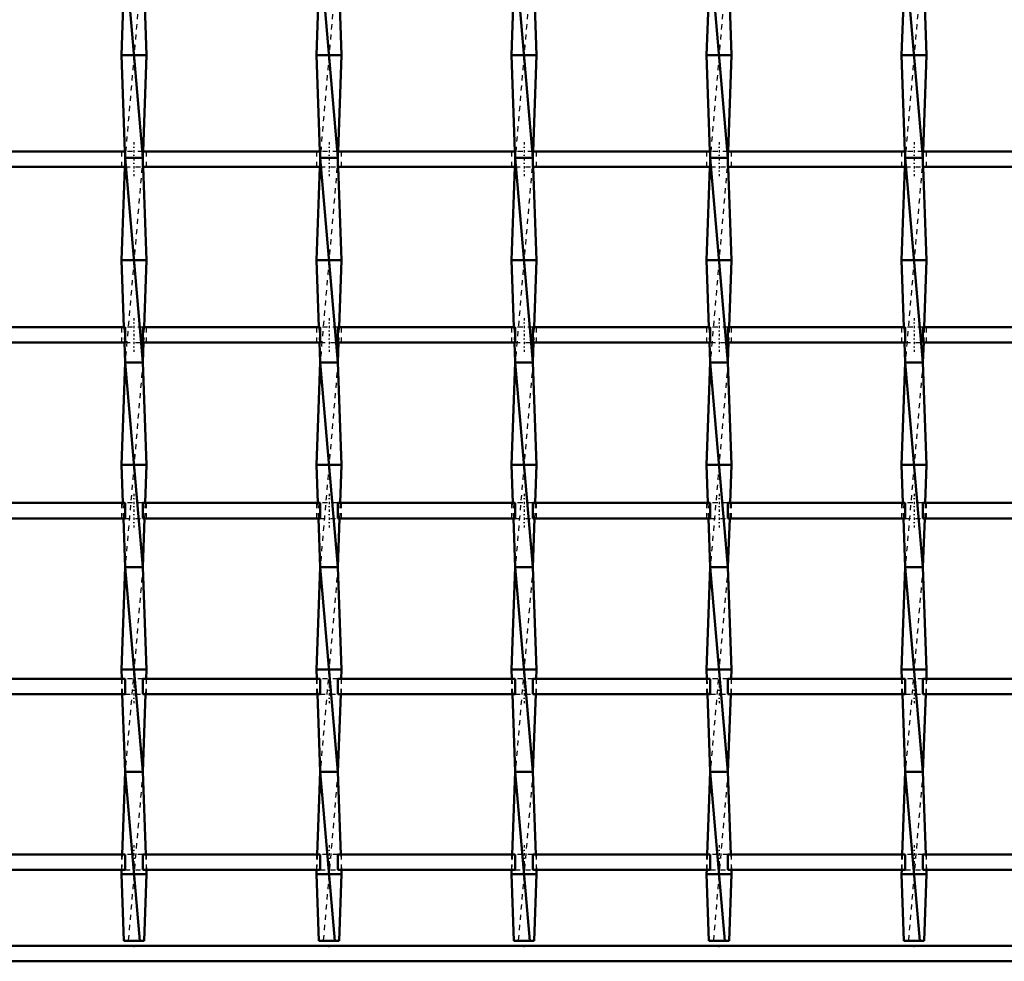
# Model space of a CAD drawing. Header units: millimetres. Extents: x -930 to 585, y -500 to 916.
# Tile 4 of 25: x -365 to -173, y -500 to -316. Entities that reach past the tile are written whole.
import ezdxf

# ---------------------------------------------------------------- set-up
doc = ezdxf.new("R2010")
doc.units = ezdxf.units.MM
doc.linetypes.add('Center', pattern=[1.5, 0.45, -0.5, 0.05, -0.5])
doc.linetypes.add('Dashed', pattern=[2, 1, -1])
for name, color, linetype, lineweight in [('2d ConnectionPoints', 7, 'Continuous', 50), ('AM_0', 7, 'Continuous', 50), ('AM_7', 7, 'Center', 25), ('AM_9', 6, 'Dashed', 25)]:
    doc.layers.add(name, color=color, linetype=linetype, lineweight=lineweight)

# ---------------------------------------------------------------- blocks, each defined once
blk = doc.blocks.new('2_8k67fknqvk04aq9j2rqy1ab9n________0_in_LSSP33034383111100100035010_4')
at = {"layer": 'AM_0'}
for p, q in [((550, -497), (-550, -497)), ((550, -500), (-550, -500))]:
    blk.add_line(p, q, dxfattribs=at)
blk = doc.blocks.new('8_gf6fmjestmojcptezbl4t13jc________0_in_LSSP33034383111100100035010_4')
at = {"layer": 'AM_0'}
for p, q in [((-344.63, -303), (-341.17, -343)), ((-344.9, -310.47), (-345.35, -323)), ((-340.9, -310.47), (-340.45, -323)), ((-345.35, -323), (-344.68, -341.8)), ((-340.45, -323), (-345.35, -323)), ((-340.45, -323), (-341.12, -341.8)), ((-341.17, -343), (-344.63, -343)), ((-344.63, -343), (-341.17, -383)), ((-344.7, -344.8), (-345.35, -363)), ((-341.1, -344.8), (-340.45, -363)), ((-340.45, -363), (-345.35, -363)), ((-345.35, -363), (-344.88, -376.13)), ((-340.45, -363), (-340.92, -376.13)), ((-344.77, -379.13), (-344.63, -383)), ((-341.03, -379.13), (-341.17, -383)), ((-344.63, -383), (-345.35, -403)), ((-344.63, -383), (-341.17, -423)), ((-341.17, -383), (-344.63, -383)), ((-341.17, -383), (-340.45, -403)), ((-340.45, -403), (-345.35, -403)), ((-345.35, -403), (-345.08, -410.46)), ((-340.45, -403), (-340.72, -410.46)), ((-344.97, -413.46), (-344.63, -423)), ((-340.83, -413.46), (-341.17, -423)), ((-344.63, -423), (-345.35, -443)), ((-341.17, -423), (-344.63, -423)), ((-344.63, -423), (-341.17, -463)), ((-341.17, -423), (-340.45, -443)), ((-340.45, -443), (-345.35, -443)), ((-345.35, -443), (-345.29, -444.79)), ((-340.45, -443), (-340.51, -444.79)), ((-345.18, -447.79), (-344.63, -463)), ((-340.62, -447.79), (-341.17, -463)), ((-344.63, -463), (-345.21, -479.12)), ((-344.63, -463), (-341.77, -496)), ((-341.17, -463), (-344.63, -463)), ((-341.17, -463), (-340.59, -479.12)), ((-345.32, -482.12), (-345.35, -483)), ((-340.48, -482.12), (-340.45, -483)), ((-345.35, -483), (-344.88, -496)), ((-340.45, -483), (-345.35, -483)), ((-340.45, -483), (-340.92, -496)), ((-344.88, -496), (-340.92, -496))]:
    blk.add_line(p, q, dxfattribs=at)
at = {"layer": 'AM_9'}
for p, q in [((-341.17, -303), (-344.63, -343)), ((-344.68, -341.8), (-344.63, -343)), ((-341.12, -341.8), (-341.17, -343)), ((-344.63, -343), (-344.7, -344.8)), ((-341.17, -343), (-344.63, -383)), ((-341.17, -343), (-341.1, -344.8)), ((-344.88, -376.13), (-344.77, -379.13)), ((-340.92, -376.13), (-341.03, -379.13)), ((-341.17, -383), (-344.63, -423)), ((-345.08, -410.46), (-344.97, -413.46)), ((-340.72, -410.46), (-340.83, -413.46)), ((-341.17, -423), (-344.63, -463)), ((-345.29, -444.79), (-345.18, -447.79)), ((-340.51, -444.79), (-340.62, -447.79)), ((-341.17, -463), (-344.03, -496)), ((-345.21, -479.12), (-345.32, -482.12)), ((-340.59, -479.12), (-340.48, -482.12))]:
    blk.add_line(p, q, dxfattribs=at)
blk = doc.blocks.new('9_iwjtajzyec7dlb1unacey645f________0_in_LSSP33034383111100100035010_4')
at = {"layer": 'AM_0'}
for p, q in [((-306.53, -303), (-303.07, -343)), ((-306.8, -310.47), (-307.25, -323)), ((-302.8, -310.47), (-302.35, -323)), ((-302.35, -323), (-307.25, -323)), ((-307.25, -323), (-306.58, -341.8)), ((-302.35, -323), (-303.02, -341.8)), ((-306.53, -343), (-303.07, -383)), ((-303.07, -343), (-306.53, -343)), ((-306.6, -344.8), (-307.25, -363)), ((-303, -344.8), (-302.35, -363)), ((-307.25, -363), (-306.78, -376.13)), ((-302.35, -363), (-307.25, -363)), ((-302.35, -363), (-302.82, -376.13)), ((-306.67, -379.13), (-306.53, -383)), ((-302.93, -379.13), (-303.07, -383)), ((-306.53, -383), (-307.25, -403)), ((-306.53, -383), (-303.07, -423)), ((-303.07, -383), (-306.53, -383)), ((-303.07, -383), (-302.35, -403)), ((-307.25, -403), (-306.98, -410.46)), ((-302.35, -403), (-307.25, -403)), ((-302.35, -403), (-302.62, -410.46)), ((-306.87, -413.46), (-306.53, -423)), ((-302.73, -413.46), (-303.07, -423)), ((-306.53, -423), (-307.25, -443)), ((-303.07, -423), (-306.53, -423)), ((-306.53, -423), (-303.07, -463)), ((-303.07, -423), (-302.35, -443)), ((-307.25, -443), (-307.19, -444.79)), ((-302.35, -443), (-307.25, -443)), ((-302.35, -443), (-302.41, -444.79)), ((-307.08, -447.79), (-306.53, -463)), ((-302.52, -447.79), (-303.07, -463)), ((-306.53, -463), (-307.11, -479.12)), ((-306.53, -463), (-303.67, -496)), ((-303.07, -463), (-306.53, -463)), ((-303.07, -463), (-302.49, -479.12)), ((-307.22, -482.12), (-307.25, -483)), ((-302.38, -482.12), (-302.35, -483)), ((-302.35, -483), (-307.25, -483)), ((-307.25, -483), (-306.78, -496)), ((-302.35, -483), (-302.82, -496)), ((-306.78, -496), (-302.82, -496))]:
    blk.add_line(p, q, dxfattribs=at)
at = {"layer": 'AM_9'}
for p, q in [((-303.07, -303), (-306.53, -343)), ((-306.58, -341.8), (-306.53, -343)), ((-303.02, -341.8), (-303.07, -343)), ((-306.53, -343), (-306.6, -344.8)), ((-303.07, -343), (-306.53, -383)), ((-303.07, -343), (-303, -344.8)), ((-306.78, -376.13), (-306.67, -379.13)), ((-302.82, -376.13), (-302.93, -379.13)), ((-303.07, -383), (-306.53, -423)), ((-306.98, -410.46), (-306.87, -413.46)), ((-302.62, -410.46), (-302.73, -413.46)), ((-303.07, -423), (-306.53, -463)), ((-307.19, -444.79), (-307.08, -447.79)), ((-302.41, -444.79), (-302.52, -447.79)), ((-303.07, -463), (-305.93, -496)), ((-307.11, -479.12), (-307.22, -482.12)), ((-302.49, -479.12), (-302.38, -482.12))]:
    blk.add_line(p, q, dxfattribs=at)
blk = doc.blocks.new('10_7vrhrb3stmkk6c79aukgww9xe________0_in_LSSP33034383111100100035010_4')
at = {"layer": 'AM_0'}
for p, q in [((-268.43, -303), (-264.97, -343)), ((-268.7, -310.47), (-269.15, -323)), ((-264.7, -310.47), (-264.25, -323)), ((-264.25, -323), (-269.15, -323)), ((-269.15, -323), (-268.48, -341.8)), ((-264.25, -323), (-264.92, -341.8)), ((-264.97, -343), (-268.43, -343)), ((-268.43, -343), (-264.97, -383)), ((-268.5, -344.8), (-269.15, -363)), ((-264.9, -344.8), (-264.25, -363)), ((-264.25, -363), (-269.15, -363)), ((-269.15, -363), (-268.68, -376.13)), ((-264.25, -363), (-264.72, -376.13)), ((-268.57, -379.13), (-268.43, -383)), ((-264.83, -379.13), (-264.97, -383)), ((-268.43, -383), (-269.15, -403)), ((-268.43, -383), (-264.97, -423)), ((-264.97, -383), (-268.43, -383)), ((-264.97, -383), (-264.25, -403)), ((-264.25, -403), (-269.15, -403)), ((-269.15, -403), (-268.88, -410.46)), ((-264.25, -403), (-264.52, -410.46)), ((-268.77, -413.46), (-268.43, -423)), ((-264.63, -413.46), (-264.97, -423)), ((-268.43, -423), (-269.15, -443)), ((-264.97, -423), (-268.43, -423)), ((-268.43, -423), (-264.97, -463)), ((-264.97, -423), (-264.25, -443)), ((-264.25, -443), (-269.15, -443)), ((-269.15, -443), (-269.09, -444.79)), ((-264.25, -443), (-264.31, -444.79)), ((-268.98, -447.79), (-268.43, -463)), ((-264.42, -447.79), (-264.97, -463)), ((-268.43, -463), (-269.01, -479.12)), ((-268.43, -463), (-265.57, -496)), ((-264.97, -463), (-268.43, -463)), ((-264.97, -463), (-264.39, -479.12)), ((-269.12, -482.12), (-269.15, -483)), ((-264.28, -482.12), (-264.25, -483)), ((-264.25, -483), (-269.15, -483)), ((-269.15, -483), (-268.68, -496)), ((-264.25, -483), (-264.72, -496)), ((-268.68, -496), (-264.72, -496))]:
    blk.add_line(p, q, dxfattribs=at)
at = {"layer": 'AM_9'}
for p, q in [((-264.97, -303), (-268.43, -343)), ((-268.48, -341.8), (-268.43, -343)), ((-264.92, -341.8), (-264.97, -343)), ((-268.43, -343), (-268.5, -344.8)), ((-264.97, -343), (-268.43, -383)), ((-264.97, -343), (-264.9, -344.8)), ((-268.68, -376.13), (-268.57, -379.13)), ((-264.72, -376.13), (-264.83, -379.13)), ((-264.97, -383), (-268.43, -423)), ((-268.88, -410.46), (-268.77, -413.46)), ((-264.52, -410.46), (-264.63, -413.46)), ((-264.97, -423), (-268.43, -463)), ((-269.09, -444.79), (-268.98, -447.79)), ((-264.31, -444.79), (-264.42, -447.79)), ((-264.97, -463), (-267.83, -496)), ((-269.01, -479.12), (-269.12, -482.12)), ((-264.39, -479.12), (-264.28, -482.12))]:
    blk.add_line(p, q, dxfattribs=at)
blk = doc.blocks.new('11_22jo3hiva3brss39jjxi7lqas________0_in_LSSP33034383111100100035010_4')
at = {"layer": 'AM_0'}
for p, q in [((-230.33, -303), (-226.87, -343)), ((-230.6, -310.47), (-231.05, -323)), ((-226.6, -310.47), (-226.15, -323)), ((-226.15, -323), (-231.05, -323)), ((-231.05, -323), (-230.38, -341.8)), ((-226.15, -323), (-226.82, -341.8)), ((-230.33, -343), (-226.87, -383)), ((-226.87, -343), (-230.33, -343)), ((-230.4, -344.8), (-231.05, -363)), ((-226.8, -344.8), (-226.15, -363)), ((-231.05, -363), (-230.58, -376.13)), ((-226.15, -363), (-231.05, -363)), ((-226.15, -363), (-226.62, -376.13)), ((-230.47, -379.13), (-230.33, -383)), ((-226.73, -379.13), (-226.87, -383)), ((-230.33, -383), (-231.05, -403)), ((-230.33, -383), (-226.87, -423)), ((-226.87, -383), (-230.33, -383)), ((-226.87, -383), (-226.15, -403)), ((-226.15, -403), (-231.05, -403)), ((-231.05, -403), (-230.78, -410.46)), ((-226.15, -403), (-226.42, -410.46)), ((-230.67, -413.46), (-230.33, -423)), ((-226.53, -413.46), (-226.87, -423)), ((-230.33, -423), (-231.05, -443)), ((-230.33, -423), (-226.87, -463)), ((-226.87, -423), (-230.33, -423)), ((-226.87, -423), (-226.15, -443)), ((-226.15, -443), (-231.05, -443)), ((-231.05, -443), (-230.99, -444.79)), ((-226.15, -443), (-226.21, -444.79)), ((-230.88, -447.79), (-230.33, -463)), ((-226.32, -447.79), (-226.87, -463)), ((-230.33, -463), (-230.91, -479.12)), ((-230.33, -463), (-227.47, -496)), ((-226.87, -463), (-230.33, -463)), ((-226.87, -463), (-226.29, -479.12)), ((-231.02, -482.12), (-231.05, -483)), ((-226.18, -482.12), (-226.15, -483)), ((-231.05, -483), (-230.58, -496)), ((-226.15, -483), (-231.05, -483)), ((-226.15, -483), (-226.62, -496)), ((-230.58, -496), (-226.62, -496))]:
    blk.add_line(p, q, dxfattribs=at)
at = {"layer": 'AM_9'}
for p, q in [((-226.87, -303), (-230.33, -343)), ((-230.38, -341.8), (-230.33, -343)), ((-226.82, -341.8), (-226.87, -343)), ((-230.33, -343), (-230.4, -344.8)), ((-226.87, -343), (-230.33, -383)), ((-226.87, -343), (-226.8, -344.8)), ((-230.58, -376.13), (-230.47, -379.13)), ((-226.62, -376.13), (-226.73, -379.13)), ((-226.87, -383), (-230.33, -423)), ((-230.78, -410.46), (-230.67, -413.46)), ((-226.42, -410.46), (-226.53, -413.46)), ((-226.87, -423), (-230.33, -463)), ((-230.99, -444.79), (-230.88, -447.79)), ((-226.21, -444.79), (-226.32, -447.79)), ((-226.87, -463), (-229.73, -496)), ((-230.91, -479.12), (-231.02, -482.12)), ((-226.29, -479.12), (-226.18, -482.12))]:
    blk.add_line(p, q, dxfattribs=at)
blk = doc.blocks.new('12_pwx2nhbcy1so2d5jmzpvnarel________0_in_LSSP33034383111100100035010_4')
at = {"layer": 'AM_0'}
for p, q in [((-192.23, -303), (-188.77, -343)), ((-192.5, -310.47), (-192.95, -323)), ((-188.5, -310.47), (-188.05, -323)), ((-188.05, -323), (-192.95, -323)), ((-192.95, -323), (-192.28, -341.8)), ((-188.05, -323), (-188.72, -341.8)), ((-188.77, -343), (-192.23, -343)), ((-192.23, -343), (-188.77, -383)), ((-192.3, -344.8), (-192.95, -363)), ((-188.7, -344.8), (-188.05, -363)), ((-188.05, -363), (-192.95, -363)), ((-192.95, -363), (-192.48, -376.13)), ((-188.05, -363), (-188.52, -376.13)), ((-192.37, -379.13), (-192.23, -383)), ((-188.63, -379.13), (-188.77, -383)), ((-192.23, -383), (-192.95, -403)), ((-192.23, -383), (-188.77, -423)), ((-188.77, -383), (-192.23, -383)), ((-188.77, -383), (-188.05, -403)), ((-192.95, -403), (-192.68, -410.46)), ((-188.05, -403), (-192.95, -403)), ((-188.05, -403), (-188.32, -410.46)), ((-192.57, -413.46), (-192.23, -423)), ((-188.43, -413.46), (-188.77, -423)), ((-192.23, -423), (-192.95, -443)), ((-188.77, -423), (-192.23, -423)), ((-192.23, -423), (-188.77, -463)), ((-188.77, -423), (-188.05, -443)), ((-188.05, -443), (-192.95, -443)), ((-192.95, -443), (-192.89, -444.79)), ((-188.05, -443), (-188.11, -444.79)), ((-192.78, -447.79), (-192.23, -463)), ((-188.22, -447.79), (-188.77, -463)), ((-192.23, -463), (-192.81, -479.12)), ((-192.23, -463), (-189.37, -496)), ((-188.77, -463), (-192.23, -463)), ((-188.77, -463), (-188.19, -479.12)), ((-192.92, -482.12), (-192.95, -483)), ((-188.08, -482.12), (-188.05, -483)), ((-188.05, -483), (-192.95, -483)), ((-192.95, -483), (-192.48, -496)), ((-188.05, -483), (-188.52, -496)), ((-192.48, -496), (-188.52, -496))]:
    blk.add_line(p, q, dxfattribs=at)
at = {"layer": 'AM_9'}
for p, q in [((-188.77, -303), (-192.23, -343)), ((-192.28, -341.8), (-192.23, -343)), ((-188.72, -341.8), (-188.77, -343)), ((-192.23, -343), (-192.3, -344.8)), ((-188.77, -343), (-192.23, -383)), ((-188.77, -343), (-188.7, -344.8)), ((-192.48, -376.13), (-192.37, -379.13)), ((-188.52, -376.13), (-188.63, -379.13)), ((-188.77, -383), (-192.23, -423)), ((-192.68, -410.46), (-192.57, -413.46)), ((-188.32, -410.46), (-188.43, -413.46)), ((-188.77, -423), (-192.23, -463)), ((-192.89, -444.79), (-192.78, -447.79)), ((-188.11, -444.79), (-188.22, -447.79)), ((-188.77, -463), (-191.63, -496)), ((-192.81, -479.12), (-192.92, -482.12)), ((-188.19, -479.12), (-188.08, -482.12))]:
    blk.add_line(p, q, dxfattribs=at)
blk = doc.blocks.new('33_uhecnd4jz4p141fk5y3w17caf________0_in_LSSP33034383111100100035010_4')
at = {"layer": 'AM_0'}
for p, q in [((-344.63, -479.12), (-379.27, -479.12)), ((-344.63, -479.12), (-344.63, -482.12)), ((-341.17, -482.12), (-341.17, -479.12)), ((-306.53, -479.12), (-341.17, -479.12)), ((-306.53, -479.12), (-306.53, -482.12)), ((-303.07, -482.12), (-303.07, -479.12)), ((-268.43, -479.12), (-303.07, -479.12)), ((-268.43, -479.12), (-268.43, -482.12)), ((-264.97, -482.12), (-264.97, -479.12)), ((-230.33, -479.12), (-264.97, -479.12)), ((-230.33, -479.12), (-230.33, -482.12)), ((-192.23, -479.12), (-226.87, -479.12)), ((-226.87, -482.12), (-226.87, -479.12)), ((-192.23, -479.12), (-192.23, -482.12)), ((-154.13, -479.12), (-188.77, -479.12)), ((-188.77, -482.12), (-188.77, -479.12)), ((-344.63, -482.12), (-379.27, -482.12)), ((-306.53, -482.12), (-341.17, -482.12)), ((-268.43, -482.12), (-303.07, -482.12)), ((-230.33, -482.12), (-264.97, -482.12)), ((-192.23, -482.12), (-226.87, -482.12)), ((-154.13, -482.12), (-188.77, -482.12))]:
    blk.add_line(p, q, dxfattribs=at)
at = {"layer": 'AM_7'}
for p, q in [((-342.9, -477.32), (-342.9, -483.92)), ((-304.8, -477.32), (-304.8, -483.92)), ((-266.7, -477.32), (-266.7, -483.92)), ((-228.6, -477.32), (-228.6, -483.92)), ((-190.5, -477.32), (-190.5, -483.92))]:
    blk.add_line(p, q, dxfattribs=at)
at = {"layer": 'AM_9'}
for p, q in [((-345.35, -479.12), (-345.35, -482.12)), ((-341.17, -479.12), (-344.63, -479.12)), ((-340.45, -482.12), (-340.45, -479.12)), ((-307.25, -479.12), (-307.25, -482.12)), ((-303.07, -479.12), (-306.53, -479.12)), ((-302.35, -482.12), (-302.35, -479.12)), ((-269.15, -479.12), (-269.15, -482.12)), ((-264.97, -479.12), (-268.43, -479.12)), ((-264.25, -482.12), (-264.25, -479.12)), ((-231.05, -479.12), (-231.05, -482.12)), ((-226.87, -479.12), (-230.33, -479.12)), ((-226.15, -482.12), (-226.15, -479.12)), ((-192.95, -479.12), (-192.95, -482.12)), ((-188.77, -479.12), (-192.23, -479.12)), ((-188.05, -482.12), (-188.05, -479.12)), ((-344.63, -482.12), (-341.17, -482.12)), ((-306.53, -482.12), (-303.07, -482.12)), ((-268.43, -482.12), (-264.97, -482.12)), ((-230.33, -482.12), (-226.87, -482.12)), ((-192.23, -482.12), (-188.77, -482.12))]:
    blk.add_line(p, q, dxfattribs=at)
blk = doc.blocks.new('34_xjidcmd2dlezy7dk87mmny39c________0_in_LSSP33034383111100100035010_4')
at = {"layer": 'AM_0'}
for p, q in [((-344.63, -444.79), (-379.27, -444.79)), ((-344.63, -444.79), (-344.63, -447.79)), ((-341.17, -447.79), (-341.17, -444.79)), ((-306.53, -444.79), (-341.17, -444.79)), ((-306.53, -444.79), (-306.53, -447.79)), ((-303.07, -447.79), (-303.07, -444.79)), ((-268.43, -444.79), (-303.07, -444.79)), ((-268.43, -444.79), (-268.43, -447.79)), ((-264.97, -447.79), (-264.97, -444.79)), ((-230.33, -444.79), (-264.97, -444.79)), ((-230.33, -444.79), (-230.33, -447.79)), ((-192.23, -444.79), (-226.87, -444.79)), ((-226.87, -447.79), (-226.87, -444.79)), ((-192.23, -444.79), (-192.23, -447.79)), ((-188.77, -447.79), (-188.77, -444.79)), ((-154.13, -444.79), (-188.77, -444.79)), ((-344.63, -447.79), (-379.27, -447.79)), ((-306.53, -447.79), (-341.17, -447.79)), ((-268.43, -447.79), (-303.07, -447.79)), ((-230.33, -447.79), (-264.97, -447.79)), ((-192.23, -447.79), (-226.87, -447.79)), ((-154.13, -447.79), (-188.77, -447.79))]:
    blk.add_line(p, q, dxfattribs=at)
at = {"layer": 'AM_7'}
for p, q in [((-342.9, -442.99), (-342.9, -449.59)), ((-304.8, -442.99), (-304.8, -449.59)), ((-266.7, -442.99), (-266.7, -449.59)), ((-228.6, -442.99), (-228.6, -449.59)), ((-190.5, -442.99), (-190.5, -449.59))]:
    blk.add_line(p, q, dxfattribs=at)
at = {"layer": 'AM_9'}
for p, q in [((-345.35, -444.79), (-345.35, -447.79)), ((-341.17, -444.79), (-344.63, -444.79)), ((-340.45, -447.79), (-340.45, -444.79)), ((-307.25, -444.79), (-307.25, -447.79)), ((-303.07, -444.79), (-306.53, -444.79)), ((-302.35, -447.79), (-302.35, -444.79)), ((-269.15, -444.79), (-269.15, -447.79)), ((-264.97, -444.79), (-268.43, -444.79)), ((-264.25, -447.79), (-264.25, -444.79)), ((-231.05, -444.79), (-231.05, -447.79)), ((-226.87, -444.79), (-230.33, -444.79)), ((-226.15, -447.79), (-226.15, -444.79)), ((-192.95, -444.79), (-192.95, -447.79)), ((-188.77, -444.79), (-192.23, -444.79)), ((-188.05, -447.79), (-188.05, -444.79)), ((-344.63, -447.79), (-341.17, -447.79)), ((-306.53, -447.79), (-303.07, -447.79)), ((-268.43, -447.79), (-264.97, -447.79)), ((-230.33, -447.79), (-226.87, -447.79)), ((-192.23, -447.79), (-188.77, -447.79))]:
    blk.add_line(p, q, dxfattribs=at)
blk = doc.blocks.new('35_6cf5dd1tgvpwl2tubl1sp0fdi________0_in_LSSP33034383111100100035010_4')
at = {"layer": 'AM_0'}
for p, q in [((-344.63, -410.46), (-379.27, -410.46)), ((-344.63, -410.46), (-344.63, -413.46)), ((-341.17, -413.46), (-341.17, -410.46)), ((-306.53, -410.46), (-341.17, -410.46)), ((-306.53, -410.46), (-306.53, -413.46)), ((-303.07, -413.46), (-303.07, -410.46)), ((-268.43, -410.46), (-303.07, -410.46)), ((-268.43, -410.46), (-268.43, -413.46)), ((-264.97, -413.46), (-264.97, -410.46)), ((-230.33, -410.46), (-264.97, -410.46)), ((-230.33, -410.46), (-230.33, -413.46)), ((-226.87, -413.46), (-226.87, -410.46)), ((-192.23, -410.46), (-226.87, -410.46)), ((-192.23, -410.46), (-192.23, -413.46)), ((-188.77, -413.46), (-188.77, -410.46)), ((-154.13, -410.46), (-188.77, -410.46)), ((-344.63, -413.46), (-379.27, -413.46)), ((-306.53, -413.46), (-341.17, -413.46)), ((-268.43, -413.46), (-303.07, -413.46)), ((-230.33, -413.46), (-264.97, -413.46)), ((-192.23, -413.46), (-226.87, -413.46)), ((-154.13, -413.46), (-188.77, -413.46))]:
    blk.add_line(p, q, dxfattribs=at)
at = {"layer": 'AM_7'}
for p, q in [((-342.9, -408.66), (-342.9, -415.26)), ((-304.8, -408.66), (-304.8, -415.26)), ((-266.7, -408.66), (-266.7, -415.26)), ((-228.6, -408.66), (-228.6, -415.26)), ((-190.5, -408.66), (-190.5, -415.26))]:
    blk.add_line(p, q, dxfattribs=at)
at = {"layer": 'AM_9'}
for p, q in [((-345.35, -410.46), (-345.35, -413.46)), ((-341.17, -410.46), (-344.63, -410.46)), ((-340.45, -413.46), (-340.45, -410.46)), ((-307.25, -410.46), (-307.25, -413.46)), ((-303.07, -410.46), (-306.53, -410.46)), ((-302.35, -413.46), (-302.35, -410.46)), ((-269.15, -410.46), (-269.15, -413.46)), ((-264.97, -410.46), (-268.43, -410.46)), ((-264.25, -413.46), (-264.25, -410.46)), ((-231.05, -410.46), (-231.05, -413.46)), ((-226.87, -410.46), (-230.33, -410.46)), ((-226.15, -413.46), (-226.15, -410.46)), ((-192.95, -410.46), (-192.95, -413.46)), ((-188.77, -410.46), (-192.23, -410.46)), ((-188.05, -413.46), (-188.05, -410.46)), ((-344.63, -413.46), (-341.17, -413.46)), ((-306.53, -413.46), (-303.07, -413.46)), ((-268.43, -413.46), (-264.97, -413.46)), ((-230.33, -413.46), (-226.87, -413.46)), ((-192.23, -413.46), (-188.77, -413.46))]:
    blk.add_line(p, q, dxfattribs=at)
blk = doc.blocks.new('36_2fl3lo1q7yeb8e7tmlr15whzo________0_in_LSSP33034383111100100035010_4')
at = {"layer": 'AM_0'}
for p, q in [((-344.63, -376.13), (-379.27, -376.13)), ((-344.63, -376.13), (-344.63, -379.13)), ((-341.17, -379.13), (-341.17, -376.13)), ((-306.53, -376.13), (-341.17, -376.13)), ((-306.53, -376.13), (-306.53, -379.13)), ((-303.07, -379.13), (-303.07, -376.13)), ((-268.43, -376.13), (-303.07, -376.13)), ((-268.43, -376.13), (-268.43, -379.13)), ((-264.97, -379.13), (-264.97, -376.13)), ((-230.33, -376.13), (-264.97, -376.13)), ((-230.33, -376.13), (-230.33, -379.13)), ((-192.23, -376.13), (-226.87, -376.13)), ((-226.87, -379.13), (-226.87, -376.13)), ((-192.23, -376.13), (-192.23, -379.13)), ((-188.77, -379.13), (-188.77, -376.13)), ((-154.13, -376.13), (-188.77, -376.13)), ((-344.63, -379.13), (-379.27, -379.13)), ((-306.53, -379.13), (-341.17, -379.13)), ((-268.43, -379.13), (-303.07, -379.13)), ((-230.33, -379.13), (-264.97, -379.13)), ((-192.23, -379.13), (-226.87, -379.13)), ((-154.13, -379.13), (-188.77, -379.13))]:
    blk.add_line(p, q, dxfattribs=at)
at = {"layer": 'AM_7'}
for p, q in [((-342.9, -374.33), (-342.9, -380.93)), ((-304.8, -374.33), (-304.8, -380.93)), ((-266.7, -374.33), (-266.7, -380.93)), ((-228.6, -374.33), (-228.6, -380.93)), ((-190.5, -374.33), (-190.5, -380.93))]:
    blk.add_line(p, q, dxfattribs=at)
at = {"layer": 'AM_9'}
for p, q in [((-345.35, -376.13), (-345.35, -379.13)), ((-341.17, -376.13), (-344.63, -376.13)), ((-340.45, -379.13), (-340.45, -376.13)), ((-307.25, -376.13), (-307.25, -379.13)), ((-303.07, -376.13), (-306.53, -376.13)), ((-302.35, -379.13), (-302.35, -376.13)), ((-269.15, -376.13), (-269.15, -379.13)), ((-264.97, -376.13), (-268.43, -376.13)), ((-264.25, -379.13), (-264.25, -376.13)), ((-231.05, -376.13), (-231.05, -379.13)), ((-226.87, -376.13), (-230.33, -376.13)), ((-226.15, -379.13), (-226.15, -376.13)), ((-192.95, -376.13), (-192.95, -379.13)), ((-188.77, -376.13), (-192.23, -376.13)), ((-188.05, -379.13), (-188.05, -376.13)), ((-344.63, -379.13), (-341.17, -379.13)), ((-306.53, -379.13), (-303.07, -379.13)), ((-268.43, -379.13), (-264.97, -379.13)), ((-230.33, -379.13), (-226.87, -379.13)), ((-192.23, -379.13), (-188.77, -379.13))]:
    blk.add_line(p, q, dxfattribs=at)
blk = doc.blocks.new('37_r10w7rstc52ofuk3t30cxg9qa________0_in_LSSP33034383111100100035010_4')
at = {"layer": 'AM_0'}
for p, q in [((-344.63, -341.8), (-379.27, -341.8)), ((-344.63, -341.8), (-344.63, -344.8)), ((-341.17, -344.8), (-341.17, -341.8)), ((-306.53, -341.8), (-341.17, -341.8)), ((-306.53, -341.8), (-306.53, -344.8)), ((-303.07, -344.8), (-303.07, -341.8)), ((-268.43, -341.8), (-303.07, -341.8)), ((-268.43, -341.8), (-268.43, -344.8)), ((-264.97, -344.8), (-264.97, -341.8)), ((-230.33, -341.8), (-264.97, -341.8)), ((-230.33, -341.8), (-230.33, -344.8)), ((-226.87, -344.8), (-226.87, -341.8)), ((-192.23, -341.8), (-226.87, -341.8)), ((-192.23, -341.8), (-192.23, -344.8)), ((-188.77, -344.8), (-188.77, -341.8)), ((-154.13, -341.8), (-188.77, -341.8)), ((-344.63, -344.8), (-379.27, -344.8)), ((-306.53, -344.8), (-341.17, -344.8)), ((-268.43, -344.8), (-303.07, -344.8)), ((-230.33, -344.8), (-264.97, -344.8)), ((-192.23, -344.8), (-226.87, -344.8)), ((-154.13, -344.8), (-188.77, -344.8))]:
    blk.add_line(p, q, dxfattribs=at)
at = {"layer": 'AM_7'}
for p, q in [((-342.9, -340), (-342.9, -346.6)), ((-304.8, -340), (-304.8, -346.6)), ((-266.7, -340), (-266.7, -346.6)), ((-228.6, -340), (-228.6, -346.6)), ((-190.5, -340), (-190.5, -346.6))]:
    blk.add_line(p, q, dxfattribs=at)
at = {"layer": 'AM_9'}
for p, q in [((-345.35, -341.8), (-345.35, -344.8)), ((-341.17, -341.8), (-344.63, -341.8)), ((-340.45, -344.8), (-340.45, -341.8)), ((-307.25, -341.8), (-307.25, -344.8)), ((-303.07, -341.8), (-306.53, -341.8)), ((-302.35, -344.8), (-302.35, -341.8)), ((-269.15, -341.8), (-269.15, -344.8)), ((-264.97, -341.8), (-268.43, -341.8)), ((-264.25, -344.8), (-264.25, -341.8)), ((-231.05, -341.8), (-231.05, -344.8)), ((-226.87, -341.8), (-230.33, -341.8)), ((-226.15, -344.8), (-226.15, -341.8)), ((-192.95, -341.8), (-192.95, -344.8)), ((-188.77, -341.8), (-192.23, -341.8)), ((-188.05, -344.8), (-188.05, -341.8)), ((-344.63, -344.8), (-341.17, -344.8)), ((-306.53, -344.8), (-303.07, -344.8)), ((-268.43, -344.8), (-264.97, -344.8)), ((-230.33, -344.8), (-226.87, -344.8)), ((-192.23, -344.8), (-188.77, -344.8))]:
    blk.add_line(p, q, dxfattribs=at)

msp = doc.modelspace()

# ---------------------------------------------------------------- linework, layer by layer
at = {"layer": '2d ConnectionPoints'}
for p in [(-342.9, -497), (-304.8, -497), (-266.7, -497), (-228.6, -497), (-190.5, -497)]:
    msp.add_point(p, dxfattribs=at)

# ---------------------------------------------------------------- block references
for name in ['8_gf6fmjestmojcptezbl4t13jc________0_in_LSSP33034383111100100035010_4', '9_iwjtajzyec7dlb1unacey645f________0_in_LSSP33034383111100100035010_4', '10_7vrhrb3stmkk6c79aukgww9xe________0_in_LSSP33034383111100100035010_4', '11_22jo3hiva3brss39jjxi7lqas________0_in_LSSP33034383111100100035010_4', '12_pwx2nhbcy1so2d5jmzpvnarel________0_in_LSSP33034383111100100035010_4', '37_r10w7rstc52ofuk3t30cxg9qa________0_in_LSSP33034383111100100035010_4', '36_2fl3lo1q7yeb8e7tmlr15whzo________0_in_LSSP33034383111100100035010_4', '35_6cf5dd1tgvpwl2tubl1sp0fdi________0_in_LSSP33034383111100100035010_4', '34_xjidcmd2dlezy7dk87mmny39c________0_in_LSSP33034383111100100035010_4', '33_uhecnd4jz4p141fk5y3w17caf________0_in_LSSP33034383111100100035010_4', '2_8k67fknqvk04aq9j2rqy1ab9n________0_in_LSSP33034383111100100035010_4']:
    msp.add_blockref(name, (0, 0))

doc.saveas('drawing.dxf')
